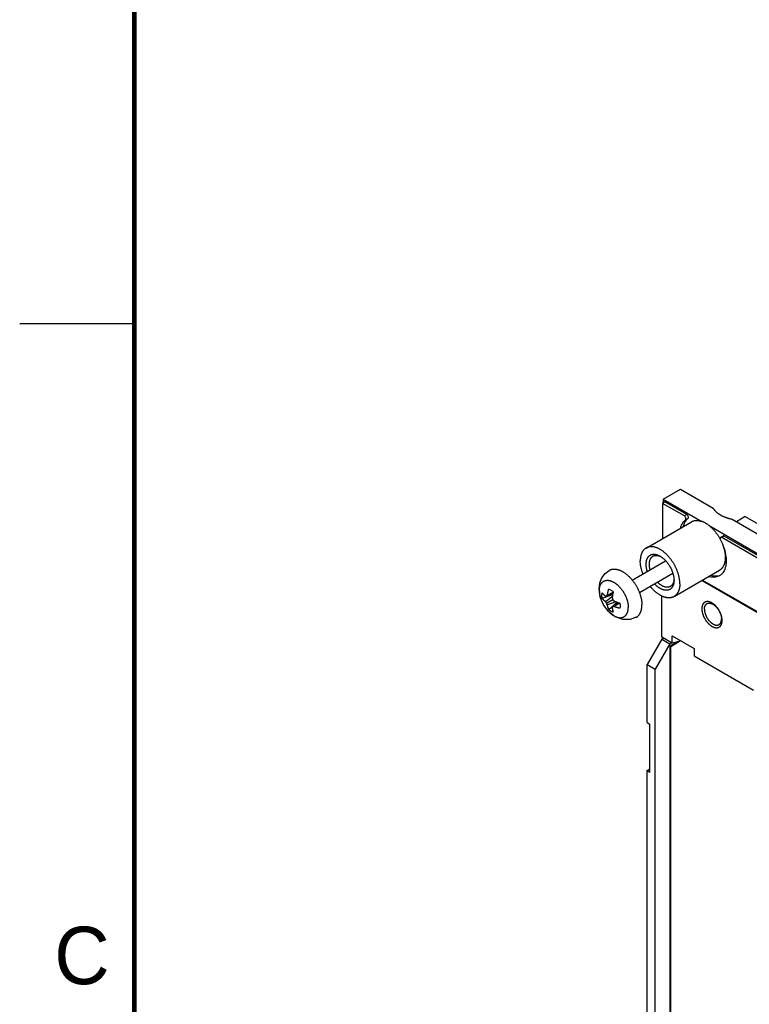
# Model space of a CAD drawing. Header units: inches. Extents: x 0 to 34, y 0 to 22.
# Tile 12 of 46: x 0 to 3.2, y 13.5 to 17.8. Entities that reach past the tile are written whole.
import ezdxf

# ---------------------------------------------------------------- set-up
doc = ezdxf.new("R2010")
doc.units = ezdxf.units.IN
doc.header["$LTSCALE"] = 1.87
doc.header["$MEASUREMENT"] = 0
doc.layers.get('0').update_dxf_attribs({"linetype": 'CONTINUOUS'})
doc.styles.get("Standard").update_dxf_attribs({"font": 'txt', "width": 0.8})

msp = doc.modelspace()

# ---------------------------------------------------------------- linework, layer by layer
at = {"color": 2, "linetype": 'CONTINUOUS'}
msp.add_line((0, 16.5), (0.5, 16.5), dxfattribs=at)
at = {"color": 7, "linetype": 'CONTINUOUS'}
for p, q in [((2.8042, 15.7362), (2.8785, 15.7791)), ((2.8785, 15.7791), (3.021, 15.6968)), ((2.8042, 15.7362), (2.8042, 15.7199)), ((2.8042, 15.7362), (2.9725, 15.639)), ((2.8113, 15.724), (2.8007, 15.7178)), ((2.8007, 15.7178), (2.8007, 15.5648)), ((2.8961, 15.6628), (2.8007, 15.7178)), ((2.9067, 15.6689), (2.8113, 15.724)), ((3.1037, 15.649), (4.8594, 14.6353)), ((3.1613, 15.6599), (3.1231, 15.6378)), ((3.1613, 15.6599), (5.3675, 14.3861)), ((2.7291, 15.5234), (2.9271, 15.6377)), ((3.0036, 15.6211), (4.811, 14.5775)), ((3.0645, 15.5754), (3.0574, 15.5713)), ((4.7345, 14.6013), (3.0589, 15.5688)), ((4.7451, 14.6074), (3.0695, 15.5749)), ((2.6686, 15.384), (2.8143, 15.4681)), ((2.7001, 15.3294), (2.8458, 15.4136)), ((2.8511, 15.3121), (3.0491, 15.4264)), ((2.9722, 15.382), (4.5671, 14.4611)), ((2.9757, 15.3841), (4.5689, 14.4642)), ((2.5294, 15.3098), (2.5244, 15.3448)), ((2.5436, 15.2763), (2.5294, 15.3098)), ((2.5378, 15.3053), (2.5837, 15.3216)), ((2.5524, 15.2901), (2.5825, 15.3144)), ((2.5572, 15.3143), (2.5847, 15.3268)), ((2.5606, 15.3188), (2.5857, 15.3317)), ((2.7972, 15.1353), (2.7972, 15.3144)), ((2.5657, 15.2466), (2.5436, 15.2763)), ((2.5572, 15.2833), (2.5841, 15.2988)), ((2.5967, 15.2897), (2.5606, 15.2758)), ((2.5665, 15.2556), (2.6036, 15.2871)), ((2.6086, 15.2854), (2.5841, 15.2678)), ((2.6133, 15.2838), (2.5897, 15.2685)), ((2.5952, 15.2235), (2.5657, 15.2466)), ((2.8431, 15.1088), (2.7972, 15.1353)), ((2.7972, 15.1271), (2.8042, 15.1312)), ((2.8431, 15.1088), (2.8431, 15.1414)), ((2.8431, 15.1414), (2.9386, 15.0863)), ((2.7972, 15.1271), (2.7335, 15.0169)), ((2.8325, 15.1067), (2.7689, 14.9965)), ((2.7972, 15.1271), (2.8325, 15.1067)), ((2.8325, 15.1067), (2.8396, 15.1108)), ((2.8339, 15.0973), (2.8626, 15.1139)), ((2.8339, 12.1907), (2.8339, 15.0973)), ((2.8375, 15.0953), (2.8339, 15.0973)), ((2.8375, 15.0953), (2.8755, 15.1173)), ((2.8375, 12.1886), (2.8375, 15.0953)), ((2.882, 15.119), (2.8431, 15.1088)), ((2.9386, 15.0863), (2.9386, 15.0536)), ((2.9386, 15.0536), (3.1967, 14.9046)), ((2.7335, 14.7634), (2.7335, 15.0169)), ((2.7335, 15.0169), (2.7689, 14.9965)), ((2.7689, 12.2197), (2.7689, 14.9965)), ((2.7335, 14.7634), (2.7455, 14.7564)), ((2.7455, 14.5482), (2.7455, 14.7564)), ((2.7335, 14.5552), (2.7455, 14.5621)), ((2.7335, 12.7018), (2.7335, 14.5552)), ((2.7335, 14.5552), (2.7455, 14.5482))]:
    msp.add_line(p, q, dxfattribs=at)
at = {"color": 9, "linetype": 'CONTINUOUS'}
for p, q in [((2.9067, 15.6689), (2.8961, 15.6628)), ((2.912, 15.6523), (2.9014, 15.6462)), ((3.0695, 15.5749), (3.0589, 15.5688))]:
    msp.add_line(p, q, dxfattribs=at)
at = {"color": 7, "linetype": 'CONTINUOUS', "const_width": 0.02}
msp.add_lwpolyline([(0.5, 21.5), (0.5, 0.5)], dxfattribs=at)
at = {"color": 7, "linetype": 'CONTINUOUS'}
for points in [[(2.5244, 15.3448), (2.5276, 15.3713), (2.5366, 15.3938), (2.5505, 15.4123), (2.5684, 15.4261)], [(2.6865, 15.2216), (2.6595, 15.2117), (2.6282, 15.2116), (2.5952, 15.2235)]]:
    msp.add_lwpolyline(points, dxfattribs=at)
for points, knots in [([(3.021, 15.6968), (3.0215, 15.696), (3.0227, 15.6942), (3.0247, 15.6916), (3.0268, 15.689), (3.029, 15.6864), (3.0313, 15.684), (3.0337, 15.6816), (3.0362, 15.6793), (3.0388, 15.677), (3.0415, 15.6749), (3.0443, 15.6728), (3.0471, 15.6709), (3.0499, 15.6691), (3.0518, 15.668), (3.0527, 15.6674)], [0, 0, 0, 0, 0.070035, 0.144527, 0.221968, 0.300627, 0.378832, 0.456226, 0.533568, 0.611546, 0.690655, 0.770566, 0.849823, 0.926832, 1, 1, 1, 1]), ([(2.8799, 15.6114), (2.8813, 15.6169), (2.886, 15.63), (2.8949, 15.6413), (2.9014, 15.6462)], [0, 0, 0, 0, 0.408693, 1, 1, 1, 1]), ([(2.9107, 15.6513), (2.9048, 15.6465), (2.8964, 15.6356), (2.8919, 15.623), (2.8905, 15.6176)], [0, 0, 0, 0, 0.574624, 1, 1, 1, 1]), ([(2.9014, 15.6462), (2.9024, 15.6469), (2.9035, 15.6499), (2.9027, 15.6546), (2.9002, 15.6593), (2.8975, 15.6619), (2.8961, 15.6628)], [0, 0, 0, 0, 0.187427, 0.441303, 0.732003, 1, 1, 1, 1]), ([(2.912, 15.6523), (2.913, 15.653), (2.9141, 15.656), (2.9133, 15.6607), (2.9108, 15.6654), (2.9082, 15.668), (2.9067, 15.6689)], [0, 0, 0, 0, 0.187427, 0.441303, 0.732003, 1, 1, 1, 1]), ([(3.0527, 15.6674), (3.0538, 15.6668), (3.0559, 15.6657), (3.0591, 15.664), (3.0625, 15.6624), (3.066, 15.6608), (3.0696, 15.6593), (3.0734, 15.6578), (3.0773, 15.6564), (3.0813, 15.6551), (3.0855, 15.6538), (3.0898, 15.6525), (3.0943, 15.6513), (3.099, 15.6501), (3.1021, 15.6494), (3.1037, 15.649)], [0, 0, 0, 0, 0.065635, 0.132855, 0.20174, 0.27231, 0.344548, 0.418571, 0.494508, 0.572612, 0.653178, 0.736368, 0.822026, 0.909897, 1, 1, 1, 1]), ([(2.9271, 15.6377), (2.9271, 15.6378), (2.9281, 15.6383), (2.9301, 15.6394), (2.9331, 15.6406), (2.9362, 15.6417), (2.9395, 15.6425), (2.9429, 15.6431), (2.9463, 15.6434), (2.9499, 15.6435), (2.9535, 15.6433), (2.9572, 15.643), (2.961, 15.6423), (2.9648, 15.6415), (2.9686, 15.6404), (2.9712, 15.6395), (2.9725, 15.639)], [0, 0, 0, 0, 0.00303, 0.072531, 0.142341, 0.21275, 0.284037, 0.356461, 0.430262, 0.505652, 0.582821, 0.661928, 0.743106, 0.826462, 0.912075, 1, 1, 1, 1]), ([(3.0036, 15.6211), (3.0024, 15.6221), (2.9998, 15.624), (2.9959, 15.6268), (2.992, 15.6293), (2.9881, 15.6317), (2.9842, 15.6339), (2.9803, 15.6358), (2.9764, 15.6375), (2.9738, 15.6386), (2.9725, 15.639)], [0, 0, 0, 0, 0.134617, 0.266633, 0.395893, 0.522499, 0.646267, 0.767043, 0.884975, 1, 1, 1, 1]), ([(3.0036, 15.6211), (3.0049, 15.62), (3.0076, 15.6179), (3.0114, 15.6145), (3.0153, 15.6109), (3.019, 15.6072), (3.0227, 15.6033), (3.0263, 15.5993), (3.0299, 15.5951), (3.0333, 15.5908), (3.0367, 15.5864), (3.0399, 15.5818), (3.0431, 15.5771), (3.0451, 15.574), (3.0461, 15.5724)], [0, 0, 0, 0, 0.077795, 0.156927, 0.237311, 0.318851, 0.401449, 0.485001, 0.569398, 0.654527, 0.740271, 0.826512, 0.913129, 1, 1, 1, 1]), ([(3.0539, 15.5692), (3.0533, 15.5688), (3.0517, 15.5672), (3.0517, 15.5649), (3.0519, 15.5635)], [0, 0, 0, 0, 0.325498, 1, 1, 1, 1]), ([(3.0589, 15.5688), (3.0577, 15.5694), (3.0559, 15.5701), (3.0543, 15.5694), (3.0539, 15.5692)], [0, 0, 0, 0, 0.764407, 1, 1, 1, 1]), ([(3.0695, 15.5749), (3.0683, 15.5755), (3.0665, 15.5762), (3.0649, 15.5756), (3.0645, 15.5753)], [0, 0, 0, 0, 0.764407, 1, 1, 1, 1]), ([(2.7291, 15.5234), (2.7286, 15.5231), (2.7272, 15.5223), (2.7249, 15.5207), (2.7222, 15.5185), (2.7198, 15.5161), (2.7175, 15.5135), (2.7153, 15.5107), (2.7134, 15.5077), (2.7116, 15.5044), (2.7099, 15.501), (2.7085, 15.4974), (2.7073, 15.4936), (2.7062, 15.4896), (2.7053, 15.4855), (2.7047, 15.4812), (2.7042, 15.4768), (2.7039, 15.4722), (2.7038, 15.4691), (2.7038, 15.4676)], [0, 0, 0, 0, 0.026072, 0.0784, 0.131123, 0.184415, 0.238459, 0.293535, 0.349779, 0.407299, 0.46632, 0.526923, 0.589136, 0.653114, 0.718893, 0.786429, 0.855805, 0.927029, 1, 1, 1, 1]), ([(2.8183, 15.4956), (2.817, 15.4969), (2.8144, 15.4993), (2.8105, 15.5028), (2.8065, 15.5062), (2.8024, 15.5093), (2.7983, 15.5122), (2.7942, 15.5149), (2.7901, 15.5174), (2.786, 15.5196), (2.7819, 15.5217), (2.7779, 15.5235), (2.7738, 15.525), (2.7698, 15.5263), (2.7658, 15.5274), (2.7619, 15.5282), (2.7581, 15.5288), (2.7543, 15.5291), (2.7506, 15.5292), (2.747, 15.529), (2.7435, 15.5285), (2.74, 15.5278), (2.7368, 15.5269), (2.7336, 15.5257), (2.731, 15.5245), (2.7296, 15.5237), (2.7291, 15.5234)], [0, 0, 0, 0, 0.053916, 0.106971, 0.159093, 0.210295, 0.260474, 0.309559, 0.357584, 0.404481, 0.450188, 0.494763, 0.538176, 0.580393, 0.621489, 0.661487, 0.700387, 0.738289, 0.775273, 0.811382, 0.846742, 0.881489, 0.915711, 0.949552, 0.983193, 1, 1, 1, 1]), ([(3.0673, 15.5258), (3.0677, 15.5244), (3.0686, 15.5214), (3.0699, 15.5166), (3.071, 15.5115), (3.0721, 15.5065), (3.0729, 15.5015), (3.0735, 15.4966), (3.074, 15.4917), (3.0743, 15.487), (3.0743, 15.4838), (3.0743, 15.4823)], [0, 0, 0, 0, 0.095495, 0.215338, 0.333494, 0.449825, 0.564203, 0.676509, 0.786637, 0.894494, 1, 1, 1, 1]), ([(2.7293, 15.4529), (2.7293, 15.4541), (2.7293, 15.4565), (2.7296, 15.46), (2.73, 15.4634), (2.7306, 15.4667), (2.7313, 15.4698), (2.7322, 15.4728), (2.7333, 15.4757), (2.7345, 15.4784), (2.7359, 15.4809), (2.7374, 15.4833), (2.739, 15.4855), (2.7408, 15.4875), (2.7428, 15.4893), (2.7449, 15.4909), (2.7471, 15.4923), (2.7494, 15.4935), (2.7518, 15.4945), (2.7543, 15.4953), (2.757, 15.4958), (2.7597, 15.4962), (2.7625, 15.4963), (2.7654, 15.4962), (2.7683, 15.4959), (2.7713, 15.4954), (2.7733, 15.4949), (2.7743, 15.4947)], [0, 0, 0, 0, 0.049456, 0.097602, 0.144359, 0.189769, 0.233861, 0.276607, 0.318102, 0.358425, 0.39761, 0.435804, 0.473149, 0.509743, 0.545782, 0.581463, 0.616924, 0.652388, 0.688069, 0.724104, 0.760703, 0.798049, 0.836239, 0.87543, 0.915755, 0.957245, 1, 1, 1, 1]), ([(2.7434, 15.4529), (2.7434, 15.454), (2.7435, 15.4561), (2.7437, 15.4593), (2.7441, 15.4623), (2.7446, 15.4653), (2.7453, 15.4681), (2.7461, 15.4708), (2.7471, 15.4733), (2.7482, 15.4757), (2.7494, 15.478), (2.7508, 15.4801), (2.7523, 15.482), (2.754, 15.4838), (2.7558, 15.4854), (2.7575, 15.4867), (2.7586, 15.4874), (2.7591, 15.4877)], [0, 0, 0, 0, 0.081511, 0.160823, 0.237803, 0.312535, 0.385053, 0.455316, 0.523507, 0.589737, 0.654075, 0.716803, 0.778134, 0.838246, 0.897514, 0.956229, 1, 1, 1, 1]), ([(2.7591, 15.4877), (2.7593, 15.4878), (2.7602, 15.4882), (2.7618, 15.489), (2.764, 15.4899), (2.7663, 15.4905), (2.7687, 15.4909), (2.7711, 15.4912), (2.7728, 15.4912), (2.7737, 15.4912)], [0, 0, 0, 0, 0.038744, 0.193607, 0.349601, 0.507376, 0.66797, 0.832029, 1, 1, 1, 1]), ([(2.7737, 15.4912), (2.7745, 15.4912), (2.7763, 15.4911), (2.779, 15.4908), (2.7817, 15.4902), (2.7844, 15.4895), (2.7872, 15.4886), (2.7901, 15.4875), (2.7922, 15.4865), (2.7935, 15.4859), (2.7938, 15.4857)], [0, 0, 0, 0, 0.124097, 0.251854, 0.383392, 0.519131, 0.659113, 0.803273, 0.951882, 1, 1, 1, 1]), ([(2.7743, 15.4947), (2.7754, 15.4944), (2.7775, 15.4938), (2.7795, 15.493), (2.7806, 15.4926)], [0, 0, 0, 0, 0.492674, 1, 1, 1, 1]), ([(2.7806, 15.4926), (2.7816, 15.4922), (2.7838, 15.4913), (2.7869, 15.4897), (2.789, 15.4886), (2.7901, 15.488)], [0, 0, 0, 0, 0.324112, 0.657846, 1, 1, 1, 1]), ([(2.7901, 15.488), (2.7912, 15.4874), (2.7924, 15.4866), (2.7936, 15.4858), (2.7938, 15.4857)], [0, 0, 0, 0, 0.860976, 1, 1, 1, 1]), ([(2.7938, 15.4857), (2.7947, 15.4851), (2.7966, 15.4838), (2.7996, 15.4816), (2.8028, 15.4792), (2.8048, 15.4774), (2.8058, 15.4765)], [0, 0, 0, 0, 0.211799, 0.468978, 0.731757, 1, 1, 1, 1]), ([(2.8058, 15.4765), (2.8069, 15.4756), (2.8089, 15.4737), (2.8109, 15.4717), (2.8119, 15.4707)], [0, 0, 0, 0, 0.495921, 1, 1, 1, 1]), ([(2.8763, 15.368), (2.8763, 15.3696), (2.8763, 15.3728), (2.876, 15.3777), (2.8755, 15.3827), (2.8748, 15.3877), (2.8739, 15.3929), (2.8729, 15.3981), (2.8716, 15.4033), (2.8702, 15.4086), (2.8686, 15.4139), (2.8668, 15.4192), (2.8648, 15.4245), (2.8627, 15.4297), (2.8604, 15.435), (2.8579, 15.4402), (2.8553, 15.4454), (2.8525, 15.4505), (2.8496, 15.4555), (2.8466, 15.4604), (2.8434, 15.4653), (2.8401, 15.47), (2.8367, 15.4746), (2.8332, 15.4791), (2.8296, 15.4835), (2.826, 15.4877), (2.8222, 15.4917), (2.8196, 15.4943), (2.8183, 15.4956)], [0, 0, 0, 0, 0.033397, 0.06758, 0.102484, 0.138083, 0.174379, 0.211293, 0.248774, 0.286825, 0.32536, 0.364306, 0.403668, 0.443358, 0.483286, 0.523455, 0.563783, 0.604169, 0.644607, 0.685028, 0.725326, 0.765486, 0.805452, 0.845123, 0.884465, 0.923449, 0.961975, 1, 1, 1, 1]), ([(3.0743, 15.4823), (3.0743, 15.4807), (3.0743, 15.4776), (3.074, 15.4731), (3.0735, 15.4686), (3.0728, 15.4644), (3.072, 15.4602), (3.0709, 15.4563), (3.0696, 15.4525), (3.0682, 15.4488), (3.0666, 15.4454), (3.0648, 15.4422), (3.0628, 15.4391), (3.0607, 15.4363), (3.0584, 15.4337), (3.0559, 15.4313), (3.0533, 15.4292), (3.051, 15.4276), (3.0496, 15.4267), (3.0491, 15.4264)], [0, 0, 0, 0, 0.072987, 0.144182, 0.213562, 0.281123, 0.346876, 0.41085, 0.473093, 0.533674, 0.592684, 0.650235, 0.706463, 0.761524, 0.815597, 0.868878, 0.921583, 0.973936, 1, 1, 1, 1]), ([(3.0775, 15.4823), (3.0785, 15.4722), (3.0786, 15.4525), (3.0735, 15.4332), (3.0691, 15.4247)], [0, 0, 0, 0, 0.517795, 1, 1, 1, 1]), ([(2.5684, 15.4261), (2.5691, 15.4266), (2.5708, 15.4275), (2.5736, 15.4287), (2.5767, 15.4298), (2.58, 15.4307), (2.5834, 15.4313), (2.5869, 15.4316), (2.5905, 15.4317), (2.5941, 15.4316), (2.5979, 15.4312), (2.6017, 15.4305), (2.6056, 15.4296), (2.6095, 15.4285), (2.6134, 15.4271), (2.6174, 15.4254), (2.6214, 15.4236), (2.6255, 15.4214), (2.6295, 15.4191), (2.6335, 15.4166), (2.6376, 15.4138), (2.6416, 15.4108), (2.6455, 15.4076), (2.6494, 15.4042), (2.6533, 15.4007), (2.6571, 15.3969), (2.6608, 15.393), (2.6645, 15.3889), (2.6681, 15.3847), (2.6715, 15.3803), (2.6749, 15.3758), (2.6782, 15.3712), (2.6813, 15.3665), (2.6843, 15.3617), (2.6872, 15.3567), (2.69, 15.3517), (2.6926, 15.3467), (2.695, 15.3416), (2.6973, 15.3364), (2.6995, 15.3312), (2.7014, 15.326), (2.7032, 15.3208), (2.7048, 15.3156), (2.7062, 15.3104), (2.7075, 15.3053), (2.7086, 15.3002), (2.7094, 15.2951), (2.7101, 15.2901), (2.7106, 15.2852), (2.7109, 15.2804), (2.711, 15.2772), (2.711, 15.2756)], [0, 0, 0, 0, 0.0105, 0.024529, 0.038671, 0.052988, 0.067536, 0.082369, 0.097534, 0.113073, 0.12902, 0.145404, 0.162249, 0.179569, 0.197377, 0.215679, 0.234474, 0.25376, 0.273529, 0.293769, 0.314466, 0.335601, 0.357153, 0.379099, 0.401413, 0.424066, 0.447029, 0.47027, 0.493756, 0.517454, 0.541327, 0.565341, 0.589458, 0.61364, 0.63785, 0.662051, 0.686205, 0.710274, 0.734221, 0.758011, 0.781607, 0.804975, 0.828081, 0.850892, 0.873379, 0.895511, 0.917262, 0.938607, 0.959525, 0.979994, 1, 1, 1, 1]), ([(2.7154, 15.411), (2.7154, 15.411), (2.7147, 15.4128), (2.7134, 15.4164), (2.7116, 15.4217), (2.71, 15.427), (2.7085, 15.4322), (2.7073, 15.4375), (2.7062, 15.4427), (2.7053, 15.4478), (2.7047, 15.4529), (2.7042, 15.4578), (2.7039, 15.4627), (2.7038, 15.466), (2.7038, 15.4676)], [0, 0, 0, 0, 0.001488, 0.098853, 0.19519, 0.290511, 0.384634, 0.477345, 0.568657, 0.658439, 0.746495, 0.832833, 0.917389, 1, 1, 1, 1]), ([(2.7343, 15.4219), (2.734, 15.4231), (2.7332, 15.4256), (2.7322, 15.4294), (2.7313, 15.4335), (2.7306, 15.4375), (2.73, 15.4414), (2.7296, 15.4453), (2.7293, 15.4491), (2.7293, 15.4516), (2.7293, 15.4529)], [0, 0, 0, 0, 0.114025, 0.247996, 0.379759, 0.509256, 0.636131, 0.760274, 0.881658, 1, 1, 1, 1]), ([(2.7468, 15.4292), (2.7466, 15.43), (2.746, 15.4321), (2.7453, 15.4354), (2.7446, 15.439), (2.7441, 15.4426), (2.7437, 15.4461), (2.7435, 15.4495), (2.7434, 15.4518), (2.7434, 15.4529)], [0, 0, 0, 0, 0.114305, 0.269571, 0.422153, 0.571627, 0.717823, 0.860729, 1, 1, 1, 1]), ([(2.8148, 15.4676), (2.8158, 15.4666), (2.8177, 15.4644), (2.8205, 15.461), (2.8232, 15.4575), (2.8258, 15.4539), (2.8284, 15.4502), (2.8308, 15.4465), (2.8331, 15.4426), (2.8353, 15.4387), (2.8374, 15.4347), (2.8393, 15.4307), (2.8411, 15.4266), (2.8428, 15.4225), (2.8443, 15.4184), (2.8457, 15.4143), (2.8469, 15.4102), (2.8479, 15.4061), (2.8488, 15.4021), (2.8496, 15.3981), (2.8502, 15.3941), (2.8506, 15.3902), (2.8508, 15.3876), (2.8508, 15.3864)], [0, 0, 0, 0, 0.047839, 0.096202, 0.145043, 0.194211, 0.243645, 0.293296, 0.343006, 0.392712, 0.442363, 0.491802, 0.540965, 0.589807, 0.638175, 0.686007, 0.733269, 0.779821, 0.825604, 0.870601, 0.914686, 0.957822, 1, 1, 1, 1]), ([(3.0487, 15.4026), (3.0436, 15.3996), (3.0294, 15.3947), (3.0131, 15.396), (3.0034, 15.3986), (3.0021, 15.3989)], [0, 0, 0, 0, 0.371252, 0.919366, 1, 1, 1, 1]), ([(3.0127, 15.405), (3.014, 15.4047), (3.0237, 15.4021), (3.0339, 15.4013), (3.0426, 15.4028)], [0, 0, 0, 0, 0.128124, 1, 1, 1, 1]), ([(3.063, 15.4151), (3.0603, 15.4116), (3.0558, 15.4071), (3.0504, 15.4036), (3.0487, 15.4026)], [0, 0, 0, 0, 0.691648, 1, 1, 1, 1]), ([(2.8511, 15.3121), (2.8506, 15.3118), (2.8491, 15.311), (2.8466, 15.3098), (2.8434, 15.3086), (2.8401, 15.3077), (2.8367, 15.307), (2.8332, 15.3066), (2.8296, 15.3064), (2.8259, 15.3064), (2.8221, 15.3067), (2.8183, 15.3073), (2.8143, 15.3081), (2.8104, 15.3092), (2.8064, 15.3105), (2.8023, 15.3121), (2.7982, 15.3139), (2.7941, 15.3159), (2.79, 15.3181), (2.7859, 15.3206), (2.7818, 15.3233), (2.7778, 15.3263), (2.7737, 15.3294), (2.7697, 15.3327), (2.7657, 15.3362), (2.7618, 15.3399), (2.758, 15.3438), (2.7542, 15.3478), (2.7505, 15.3521), (2.7481, 15.355), (2.7469, 15.3564), (2.7469, 15.3565)], [0, 0, 0, 0, 0.013739, 0.041238, 0.0689, 0.096875, 0.125279, 0.154183, 0.1837, 0.213931, 0.244914, 0.276712, 0.309407, 0.343001, 0.37751, 0.412997, 0.449435, 0.486797, 0.525132, 0.56439, 0.604513, 0.645531, 0.687385, 0.729992, 0.773361, 0.817433, 0.862106, 0.907368, 0.953167, 0.999387, 1, 1, 1, 1]), ([(2.8501, 15.3721), (2.85, 15.371), (2.8496, 15.3689), (2.8489, 15.3657), (2.848, 15.3627), (2.8469, 15.3598), (2.8457, 15.3571), (2.8443, 15.3546), (2.8428, 15.3522), (2.8411, 15.3501), (2.8393, 15.3481), (2.8374, 15.3463), (2.8353, 15.3447), (2.8331, 15.3433), (2.8308, 15.3421), (2.8284, 15.3411), (2.8258, 15.3403), (2.8232, 15.3397), (2.8205, 15.3394), (2.8177, 15.3392), (2.8148, 15.3393), (2.8118, 15.3396), (2.8088, 15.3401), (2.8058, 15.3408), (2.8027, 15.3418), (2.7996, 15.3429), (2.7964, 15.3443), (2.7932, 15.3458), (2.79, 15.3475), (2.7869, 15.3495), (2.7837, 15.3516), (2.7805, 15.3539), (2.7774, 15.3564), (2.7743, 15.359), (2.7713, 15.3618), (2.7684, 15.3646), (2.7666, 15.3665), (2.7658, 15.3674)], [0, 0, 0, 0, 0.029906, 0.058945, 0.087097, 0.114424, 0.14098, 0.166786, 0.19194, 0.216535, 0.240635, 0.26437, 0.287869, 0.311223, 0.334579, 0.358077, 0.38181, 0.405913, 0.430508, 0.455659, 0.48147, 0.508027, 0.535352, 0.563509, 0.59255, 0.622455, 0.653253, 0.684966, 0.717539, 0.750976, 0.785274, 0.820353, 0.856196, 0.892784, 0.930017, 0.967863, 1, 1, 1, 1]), ([(2.8352, 15.356), (2.835, 15.3559), (2.8341, 15.3555), (2.8325, 15.3547), (2.8303, 15.3538), (2.828, 15.3532), (2.8256, 15.3528), (2.8232, 15.3525), (2.8206, 15.3524), (2.818, 15.3526), (2.8154, 15.3529), (2.8126, 15.3535), (2.8099, 15.3542), (2.8071, 15.3551), (2.8042, 15.3562), (2.8014, 15.3575), (2.7985, 15.359), (2.7957, 15.3606), (2.7928, 15.3625), (2.79, 15.3645), (2.7872, 15.3666), (2.7844, 15.3689), (2.7816, 15.3714), (2.7796, 15.3733), (2.7785, 15.3744), (2.7783, 15.3746)], [0, 0, 0, 0, 0.009147, 0.045706, 0.082532, 0.119778, 0.15769, 0.19642, 0.236074, 0.276846, 0.318821, 0.362038, 0.406636, 0.452627, 0.499991, 0.548817, 0.599058, 0.650646, 0.703632, 0.757923, 0.813414, 0.870131, 0.927942, 0.98672, 1, 1, 1, 1]), ([(2.8448, 15.3657), (2.8444, 15.365), (2.8435, 15.3636), (2.842, 15.3617), (2.8403, 15.3599), (2.8386, 15.3583), (2.8368, 15.357), (2.8357, 15.3563), (2.8352, 15.356)], [0, 0, 0, 0, 0.181336, 0.358632, 0.532403, 0.703733, 0.873468, 1, 1, 1, 1]), ([(2.849, 15.3756), (2.8488, 15.3747), (2.8482, 15.3729), (2.8472, 15.3704), (2.8461, 15.368), (2.8453, 15.3664), (2.8448, 15.3657)], [0, 0, 0, 0, 0.261182, 0.514657, 0.760845, 1, 1, 1, 1]), ([(2.8508, 15.3869), (2.8507, 15.3861), (2.8506, 15.3842), (2.8502, 15.3814), (2.8497, 15.3784), (2.8493, 15.3765), (2.849, 15.3756)], [0, 0, 0, 0, 0.221664, 0.488872, 0.748278, 1, 1, 1, 1]), ([(2.8509, 15.3827), (2.8509, 15.3814), (2.8508, 15.3791), (2.8507, 15.3767), (2.8506, 15.3755)], [0, 0, 0, 0, 0.50671, 1, 1, 1, 1]), ([(2.8763, 15.368), (2.8763, 15.3664), (2.8763, 15.3633), (2.876, 15.3588), (2.8755, 15.3543), (2.8748, 15.35), (2.874, 15.3459), (2.8729, 15.3419), (2.8717, 15.3381), (2.8702, 15.3345), (2.8686, 15.3311), (2.8668, 15.3279), (2.8648, 15.3248), (2.8627, 15.322), (2.8604, 15.3194), (2.8579, 15.317), (2.8553, 15.3149), (2.853, 15.3133), (2.8516, 15.3124), (2.8511, 15.3121)], [0, 0, 0, 0, 0.072971, 0.144195, 0.213571, 0.281107, 0.346886, 0.410864, 0.473077, 0.53368, 0.592701, 0.650221, 0.706465, 0.761541, 0.815585, 0.868877, 0.9216, 0.973928, 1, 1, 1, 1]), ([(2.5366, 15.3172), (2.5366, 15.3191), (2.5368, 15.3226), (2.5374, 15.3261), (2.5378, 15.3278)], [0, 0, 0, 0, 0.516923, 1, 1, 1, 1]), ([(2.5378, 15.3053), (2.5376, 15.3063), (2.537, 15.3103), (2.5366, 15.3143), (2.5366, 15.3172)], [0, 0, 0, 0, 0.259917, 1, 1, 1, 1]), ([(2.5378, 15.3278), (2.5385, 15.327), (2.5399, 15.3254), (2.542, 15.3233), (2.5433, 15.322), (2.5439, 15.3214)], [0, 0, 0, 0, 0.366662, 0.699496, 1, 1, 1, 1]), ([(2.5524, 15.2901), (2.552, 15.2904), (2.5512, 15.2911), (2.55, 15.2921), (2.5487, 15.2934), (2.5472, 15.2947), (2.5456, 15.2963), (2.5439, 15.2981), (2.542, 15.3002), (2.5404, 15.3021), (2.5394, 15.3032), (2.5391, 15.3036)], [0, 0, 0, 0, 0.079515, 0.165294, 0.259231, 0.363311, 0.479984, 0.611425, 0.759338, 0.925167, 1, 1, 1, 1]), ([(2.5457, 15.3198), (2.5462, 15.3193), (2.5472, 15.3184), (2.5487, 15.3171), (2.55, 15.316), (2.5508, 15.3153), (2.5513, 15.315)], [0, 0, 0, 0, 0.28999, 0.550114, 0.785208, 1, 1, 1, 1]), ([(2.5524, 15.3141), (2.5527, 15.3141), (2.5533, 15.3141), (2.5543, 15.3142), (2.5552, 15.3142), (2.5562, 15.3143), (2.5568, 15.3143), (2.5572, 15.3143)], [0, 0, 0, 0, 0.196221, 0.393334, 0.592413, 0.794382, 1, 1, 1, 1]), ([(2.5572, 15.3143), (2.5574, 15.3146), (2.5578, 15.3152), (2.5585, 15.3161), (2.5592, 15.317), (2.5597, 15.3176), (2.5599, 15.3179)], [0, 0, 0, 0, 0.245859, 0.493817, 0.744788, 1, 1, 1, 1]), ([(2.5606, 15.3188), (2.5607, 15.3194), (2.5609, 15.3206), (2.5611, 15.3218), (2.5612, 15.3225)], [0, 0, 0, 0, 0.478344, 1, 1, 1, 1]), ([(2.5612, 15.3225), (2.5614, 15.3232), (2.5616, 15.3246), (2.5621, 15.327), (2.5624, 15.3286), (2.5626, 15.3295)], [0, 0, 0, 0, 0.294229, 0.624467, 1, 1, 1, 1]), ([(2.5626, 15.3295), (2.5629, 15.3305), (2.5634, 15.3327), (2.5642, 15.3362), (2.5653, 15.3401), (2.5661, 15.3429), (2.5665, 15.3444)], [0, 0, 0, 0, 0.202065, 0.433521, 0.698141, 1, 1, 1, 1]), ([(2.5665, 15.3444), (2.5682, 15.3439), (2.5715, 15.3427), (2.5764, 15.3402), (2.5813, 15.337), (2.5845, 15.3345), (2.586, 15.3331)], [0, 0, 0, 0, 0.226736, 0.469517, 0.727673, 1, 1, 1, 1]), ([(2.586, 15.3331), (2.5857, 15.3316), (2.5851, 15.3287), (2.5842, 15.3247), (2.5836, 15.3211), (2.583, 15.3179), (2.5826, 15.3152), (2.5822, 15.3128), (2.5819, 15.3106), (2.5817, 15.3086), (2.5815, 15.3074), (2.5815, 15.3068)], [0, 0, 0, 0, 0.175495, 0.329884, 0.465411, 0.584129, 0.687968, 0.779285, 0.86037, 0.933276, 1, 1, 1, 1]), ([(2.5815, 15.3068), (2.5816, 15.3063), (2.582, 15.3052), (2.5825, 15.3036), (2.583, 15.302), (2.5835, 15.3004), (2.5839, 15.2993), (2.5841, 15.2988)], [0, 0, 0, 0, 0.202936, 0.403329, 0.602365, 0.801008, 1, 1, 1, 1]), ([(2.5572, 15.2833), (2.5568, 15.2837), (2.5562, 15.2846), (2.5552, 15.286), (2.5543, 15.2873), (2.5533, 15.2887), (2.5527, 15.2896), (2.5524, 15.2901)], [0, 0, 0, 0, 0.200051, 0.39922, 0.598258, 0.798127, 1, 1, 1, 1]), ([(2.5606, 15.2758), (2.5604, 15.2763), (2.5599, 15.2773), (2.5592, 15.2788), (2.5585, 15.2803), (2.5578, 15.2818), (2.5574, 15.2828), (2.5572, 15.2833)], [0, 0, 0, 0, 0.201878, 0.401749, 0.600786, 0.799953, 1, 1, 1, 1]), ([(2.5665, 15.2556), (2.5661, 15.2566), (2.5653, 15.2587), (2.5642, 15.2616), (2.5634, 15.2643), (2.5627, 15.2668), (2.5621, 15.2689), (2.5616, 15.2709), (2.5612, 15.2726), (2.5609, 15.2743), (2.5607, 15.2753), (2.5606, 15.2758)], [0, 0, 0, 0, 0.165473, 0.3142, 0.447384, 0.566203, 0.671871, 0.766205, 0.851119, 0.928427, 1, 1, 1, 1]), ([(2.5815, 15.2638), (2.5815, 15.2633), (2.5817, 15.2623), (2.5818, 15.2613), (2.5819, 15.2608)], [0, 0, 0, 0, 0.481826, 1, 1, 1, 1]), ([(2.5841, 15.2678), (2.5839, 15.2675), (2.5835, 15.267), (2.583, 15.2661), (2.5825, 15.2654), (2.5821, 15.2648), (2.582, 15.2646)], [0, 0, 0, 0, 0.255819, 0.507096, 0.754773, 1, 1, 1, 1]), ([(2.5841, 15.2988), (2.5844, 15.2984), (2.5852, 15.2976), (2.5863, 15.2963), (2.5874, 15.295), (2.5885, 15.2938), (2.5893, 15.293), (2.5897, 15.2926)], [0, 0, 0, 0, 0.198997, 0.397642, 0.59668, 0.79707, 1, 1, 1, 1]), ([(2.5897, 15.2685), (2.5893, 15.2685), (2.5885, 15.2684), (2.5874, 15.2682), (2.5863, 15.268), (2.5852, 15.2679), (2.5844, 15.2678), (2.5841, 15.2678)], [0, 0, 0, 0, 0.206996, 0.409384, 0.608405, 0.805036, 1, 1, 1, 1]), ([(2.6, 15.2649), (2.5991, 15.2652), (2.5975, 15.2657), (2.5952, 15.2665), (2.5932, 15.2672), (2.5914, 15.2679), (2.5902, 15.2683), (2.5897, 15.2685)], [0, 0, 0, 0, 0.249399, 0.468866, 0.663869, 0.839319, 1, 1, 1, 1]), ([(2.5913, 15.2919), (2.5919, 15.2916), (2.5932, 15.2911), (2.5952, 15.2903), (2.5975, 15.2894), (2.6001, 15.2884), (2.6031, 15.2873), (2.6065, 15.2861), (2.6104, 15.2847), (2.6132, 15.2838), (2.6147, 15.2834)], [0, 0, 0, 0, 0.078069, 0.164634, 0.261856, 0.372483, 0.499192, 0.644406, 0.810494, 1, 1, 1, 1]), ([(2.6064, 15.263), (2.6052, 15.2633), (2.6031, 15.2639), (2.601, 15.2646), (2.6, 15.2649)], [0, 0, 0, 0, 0.532926, 1, 1, 1, 1]), ([(2.6147, 15.2609), (2.6133, 15.2612), (2.6105, 15.2619), (2.6077, 15.2626), (2.6064, 15.263)], [0, 0, 0, 0, 0.531936, 1, 1, 1, 1]), ([(2.6147, 15.2834), (2.6149, 15.2824), (2.6156, 15.2784), (2.616, 15.2744), (2.616, 15.2714)], [0, 0, 0, 0, 0.259917, 1, 1, 1, 1]), ([(2.616, 15.2714), (2.616, 15.2696), (2.6158, 15.266), (2.6152, 15.2625), (2.6147, 15.2609)], [0, 0, 0, 0, 0.516923, 1, 1, 1, 1]), ([(2.6865, 15.2216), (2.6867, 15.2217), (2.6879, 15.2224), (2.69, 15.2238), (2.6926, 15.2259), (2.6951, 15.2281), (2.6974, 15.2307), (2.6995, 15.2334), (2.7014, 15.2364), (2.7032, 15.2395), (2.7048, 15.2429), (2.7063, 15.2464), (2.7075, 15.2501), (2.7086, 15.254), (2.7094, 15.258), (2.7101, 15.2622), (2.7106, 15.2666), (2.7109, 15.2711), (2.711, 15.2741), (2.711, 15.2756)], [0, 0, 0, 0, 0.013205, 0.066313, 0.119728, 0.17369, 0.228423, 0.28414, 0.34103, 0.399262, 0.45898, 0.520304, 0.583333, 0.648139, 0.714777, 0.783278, 0.853655, 0.925903, 1, 1, 1, 1]), ([(3.0101, 15.2874), (3.0092, 15.2877), (3.0076, 15.2884), (3.0052, 15.2891), (3.0027, 15.2897), (3.0003, 15.2901), (2.998, 15.2903), (2.9958, 15.2903), (2.9935, 15.2902), (2.9914, 15.2898), (2.9894, 15.2893), (2.9874, 15.2886), (2.9855, 15.2877), (2.9838, 15.2866), (2.9821, 15.2853), (2.9806, 15.2839), (2.9791, 15.2823), (2.9778, 15.2806), (2.9767, 15.2787), (2.9756, 15.2766), (2.9747, 15.2744), (2.9739, 15.2721), (2.9733, 15.2696), (2.9728, 15.2671), (2.9724, 15.2644), (2.9722, 15.2616), (2.9722, 15.2597), (2.9722, 15.2588)], [0, 0, 0, 0, 0.045242, 0.089069, 0.131449, 0.172466, 0.212225, 0.250773, 0.288302, 0.324952, 0.360868, 0.396315, 0.43147, 0.466548, 0.501828, 0.537479, 0.573734, 0.610809, 0.648816, 0.687958, 0.728341, 0.770014, 0.813118, 0.857653, 0.903624, 0.951102, 1, 1, 1, 1]), ([(2.9833, 15.257), (2.9833, 15.2579), (2.9834, 15.2595), (2.9835, 15.2619), (2.9839, 15.2643), (2.9843, 15.2665), (2.9849, 15.2686), (2.9856, 15.2706), (2.9864, 15.2725), (2.9874, 15.2743), (2.9884, 15.2759), (2.9896, 15.2773), (2.9909, 15.2787), (2.9923, 15.2799), (2.9934, 15.2806), (2.9941, 15.281), (2.9942, 15.2811)], [0, 0, 0, 0, 0.090582, 0.178476, 0.263496, 0.345625, 0.42511, 0.501926, 0.576123, 0.648088, 0.718027, 0.786125, 0.852844, 0.918635, 0.983813, 1, 1, 1, 1]), ([(2.9942, 15.2811), (2.9946, 15.2813), (2.9955, 15.2818), (2.997, 15.2824), (2.9988, 15.283), (3.0006, 15.2833), (3.0025, 15.2835), (3.0045, 15.2836), (3.0065, 15.2834), (3.0086, 15.2831), (3.0107, 15.2826), (3.0128, 15.282), (3.015, 15.2812), (3.0172, 15.2802), (3.0194, 15.2791), (3.0216, 15.2778), (3.0238, 15.2764), (3.0259, 15.2748), (3.0281, 15.2731), (3.0302, 15.2713), (3.0324, 15.2694), (3.0344, 15.2673), (3.0364, 15.2651), (3.0384, 15.2628), (3.0403, 15.2604), (3.0421, 15.2579), (3.0438, 15.2554), (3.0455, 15.2528), (3.0471, 15.2501), (3.0486, 15.2474), (3.05, 15.2446), (3.0512, 15.2418), (3.0524, 15.239), (3.0535, 15.2361), (3.0544, 15.2333), (3.0553, 15.2305), (3.056, 15.2277), (3.0563, 15.2258), (3.0565, 15.2248)], [0, 0, 0, 0, 0.014335, 0.033549, 0.052991, 0.072759, 0.093015, 0.113842, 0.135285, 0.157449, 0.180396, 0.204121, 0.22865, 0.254041, 0.28025, 0.307235, 0.335043, 0.363614, 0.39286, 0.422793, 0.453366, 0.484468, 0.51605, 0.548101, 0.580499, 0.613143, 0.646042, 0.679082, 0.712133, 0.745192, 0.778178, 0.810957, 0.843479, 0.875719, 0.907549, 0.938883, 0.969734, 1, 1, 1, 1]), ([(3.0571, 15.2296), (3.0567, 15.2307), (3.056, 15.2329), (3.0549, 15.2361), (3.0535, 15.2394), (3.0521, 15.2426), (3.0506, 15.2458), (3.0489, 15.249), (3.0472, 15.2521), (3.0453, 15.2551), (3.0434, 15.2581), (3.0413, 15.261), (3.0392, 15.2638), (3.037, 15.2665), (3.0347, 15.2691), (3.0324, 15.2716), (3.03, 15.2739), (3.0276, 15.2761), (3.0252, 15.2782), (3.0227, 15.2801), (3.0202, 15.2819), (3.0177, 15.2835), (3.0151, 15.285), (3.0126, 15.2863), (3.0109, 15.287), (3.0101, 15.2874)], [0, 0, 0, 0, 0.044632, 0.089799, 0.135475, 0.181497, 0.227795, 0.274298, 0.320836, 0.367376, 0.413799, 0.459956, 0.505827, 0.551267, 0.596165, 0.640498, 0.684112, 0.726954, 0.768976, 0.810046, 0.850165, 0.889265, 0.927263, 0.964194, 1, 1, 1, 1]), ([(2.586, 15.2443), (2.5844, 15.2448), (2.581, 15.246), (2.5761, 15.2485), (2.5712, 15.2517), (2.5681, 15.2542), (2.5665, 15.2556)], [0, 0, 0, 0, 0.226736, 0.469517, 0.727673, 1, 1, 1, 1]), ([(2.5822, 15.2591), (2.5823, 15.2584), (2.5826, 15.2571), (2.583, 15.255), (2.5834, 15.2536), (2.5835, 15.2528)], [0, 0, 0, 0, 0.297143, 0.628651, 1, 1, 1, 1]), ([(2.5835, 15.2528), (2.5837, 15.2519), (2.5842, 15.2501), (2.585, 15.2473), (2.5857, 15.2453), (2.586, 15.2443)], [0, 0, 0, 0, 0.299287, 0.632073, 1, 1, 1, 1]), ([(2.9722, 15.2588), (2.9722, 15.2578), (2.9722, 15.2558), (2.9724, 15.2528), (2.9728, 15.2497), (2.9733, 15.2465), (2.9739, 15.2433), (2.9747, 15.2401), (2.9756, 15.2369), (2.9767, 15.2336), (2.9779, 15.2304), (2.9792, 15.2271), (2.9806, 15.2239), (2.9821, 15.2207), (2.9838, 15.2175), (2.9855, 15.2144), (2.9874, 15.2114), (2.9893, 15.2084), (2.9914, 15.2055), (2.9935, 15.2027), (2.9957, 15.2), (2.998, 15.1974), (3.0003, 15.195), (3.0027, 15.1926), (3.0051, 15.1904), (3.0075, 15.1883), (3.01, 15.1864), (3.0125, 15.1846), (3.0151, 15.183), (3.0176, 15.1815), (3.0201, 15.1802), (3.0226, 15.1791), (3.0251, 15.1782), (3.0276, 15.1774), (3.03, 15.1768), (3.0324, 15.1764), (3.0347, 15.1762), (3.037, 15.1762), (3.0392, 15.1763), (3.0413, 15.1767), (3.0433, 15.1772), (3.0453, 15.1779), (3.0472, 15.1788), (3.0489, 15.1799), (3.0506, 15.1812), (3.0521, 15.1826), (3.0536, 15.1842), (3.0549, 15.1859), (3.0561, 15.1878), (3.0571, 15.1899), (3.058, 15.1921), (3.0588, 15.1944), (3.0592, 15.196), (3.0594, 15.1968)], [0, 0, 0, 0, 0.020151, 0.040864, 0.062081, 0.083806, 0.105995, 0.128589, 0.151586, 0.174917, 0.198528, 0.222406, 0.246464, 0.270666, 0.294976, 0.319304, 0.343632, 0.3679, 0.392028, 0.416008, 0.439761, 0.463232, 0.486407, 0.509207, 0.531603, 0.553569, 0.575039, 0.596011, 0.616451, 0.636314, 0.65562, 0.674338, 0.692457, 0.71001, 0.726984, 0.743412, 0.759336, 0.774775, 0.789805, 0.804484, 0.818869, 0.833066, 0.847146, 0.861195, 0.875325, 0.889604, 0.904124, 0.918973, 0.934196, 0.949872, 0.966046, 0.982736, 1, 1, 1, 1]), ([(2.9833, 15.257), (2.9833, 15.2562), (2.9834, 15.2544), (2.9836, 15.2518), (2.9839, 15.2491), (2.9843, 15.2464), (2.9849, 15.2436), (2.9856, 15.2408), (2.9865, 15.2379), (2.9874, 15.2351), (2.9885, 15.2323), (2.9896, 15.2294), (2.9909, 15.2266), (2.9923, 15.2239), (2.9938, 15.2211), (2.9954, 15.2184), (2.997, 15.2158), (2.9988, 15.2133), (3.0006, 15.2108), (3.0025, 15.2084), (3.0044, 15.2061), (3.0065, 15.2039), (3.0085, 15.2019), (3.0106, 15.1999), (3.0128, 15.1981), (3.0149, 15.1964), (3.0171, 15.1948), (3.0193, 15.1934), (3.0215, 15.1921), (3.0237, 15.191), (3.0259, 15.19), (3.0281, 15.1892), (3.0302, 15.1886), (3.0323, 15.1881), (3.0344, 15.1878), (3.0364, 15.1877), (3.0383, 15.1877), (3.0402, 15.1879), (3.0421, 15.1883), (3.0438, 15.1888), (3.0454, 15.1894), (3.0463, 15.1899), (3.0467, 15.1901)], [0, 0, 0, 0, 0.024589, 0.0499, 0.075856, 0.102408, 0.129574, 0.157266, 0.185391, 0.213962, 0.2429, 0.272092, 0.301513, 0.331121, 0.360795, 0.390462, 0.420118, 0.449648, 0.478949, 0.508029, 0.536798, 0.565145, 0.593062, 0.620505, 0.647372, 0.673623, 0.699268, 0.724228, 0.74845, 0.771975, 0.794766, 0.816782, 0.838078, 0.858675, 0.878569, 0.897816, 0.91651, 0.934692, 0.952436, 0.969887, 0.987133, 1, 1, 1, 1]), ([(3.0565, 15.2248), (3.0567, 15.2239), (3.057, 15.2221), (3.0573, 15.2194), (3.0575, 15.2168), (3.0576, 15.215), (3.0576, 15.2142)], [0, 0, 0, 0, 0.259273, 0.512734, 0.759892, 1, 1, 1, 1]), ([(3.0594, 15.22), (3.0592, 15.221), (3.0588, 15.2232), (3.058, 15.2264), (3.0574, 15.2285), (3.0571, 15.2296)], [0, 0, 0, 0, 0.327379, 0.66072, 1, 1, 1, 1]), ([(3.0605, 15.2077), (3.0605, 15.2087), (3.0605, 15.2107), (3.0603, 15.2137), (3.0599, 15.2168), (3.0596, 15.2189), (3.0594, 15.22)], [0, 0, 0, 0, 0.240453, 0.4876, 0.740777, 1, 1, 1, 1]), ([(3.0467, 15.1901), (3.0468, 15.1902), (3.0475, 15.1906), (3.0486, 15.1914), (3.05, 15.1925), (3.0513, 15.1939), (3.0524, 15.1954), (3.0535, 15.197), (3.0544, 15.1987), (3.0553, 15.2006), (3.056, 15.2026), (3.0566, 15.2047), (3.057, 15.207), (3.0573, 15.2093), (3.0575, 15.2109), (3.0575, 15.2117)], [0, 0, 0, 0, 0.017799, 0.08947, 0.161813, 0.235178, 0.310059, 0.386964, 0.466097, 0.547685, 0.632152, 0.719554, 0.809863, 0.903351, 1, 1, 1, 1]), ([(3.0594, 15.1968), (3.0596, 15.1977), (3.0599, 15.1994), (3.0603, 15.2021), (3.0604, 15.2039), (3.0605, 15.2049)], [0, 0, 0, 0, 0.322756, 0.65592, 1, 1, 1, 1])]:
    msp.add_open_spline(points, degree=3, knots=knots, dxfattribs=at)
for points in [[(2.912, 15.6523), (2.9116, 15.652), (2.9111, 15.6516), (2.9107, 15.6513)], [(3.0461, 15.5724), (3.047, 15.5708), (3.048, 15.5691), (3.049, 15.5675)], [(3.049, 15.5675), (3.0499, 15.5659), (3.0508, 15.5642), (3.0517, 15.5626)], [(3.0519, 15.5635), (3.0521, 15.5616), (3.0527, 15.5599), (3.0535, 15.5583)], [(3.0535, 15.5583), (3.0595, 15.547), (3.0646, 15.5352), (3.0686, 15.523)], [(3.0686, 15.523), (3.0688, 15.5225), (3.0689, 15.522), (3.0691, 15.5215)], [(3.0691, 15.5215), (3.0729, 15.5096), (3.0757, 15.4974), (3.0772, 15.485)], [(3.0772, 15.485), (3.0773, 15.4841), (3.0774, 15.4832), (3.0775, 15.4823)], [(2.8119, 15.4707), (2.8129, 15.4697), (2.8139, 15.4687), (2.8148, 15.4676)], [(3.0426, 15.4028), (3.0468, 15.4035), (3.051, 15.4047), (3.0549, 15.4065)], [(3.0691, 15.4247), (3.0674, 15.4214), (3.0653, 15.4181), (3.063, 15.4151)], [(2.8506, 15.3755), (2.8504, 15.3744), (2.8503, 15.3732), (2.8501, 15.3721)], [(2.8508, 15.3864), (2.8509, 15.3851), (2.8509, 15.3839), (2.8509, 15.3827)], [(2.5391, 15.3036), (2.5387, 15.3042), (2.5383, 15.3047), (2.5378, 15.3053)], [(2.5439, 15.3214), (2.5445, 15.3208), (2.5451, 15.3203), (2.5457, 15.3198)], [(2.5513, 15.315), (2.5516, 15.3147), (2.552, 15.3144), (2.5524, 15.3141)], [(2.5599, 15.3179), (2.5602, 15.3182), (2.5604, 15.3185), (2.5606, 15.3188)], [(2.582, 15.2646), (2.5818, 15.2643), (2.5816, 15.264), (2.5815, 15.2638)], [(2.5819, 15.2608), (2.582, 15.2602), (2.5821, 15.2596), (2.5822, 15.2591)], [(2.5897, 15.2926), (2.5902, 15.2923), (2.5908, 15.2921), (2.5913, 15.2919)], [(3.0575, 15.2117), (3.0575, 15.2125), (3.0576, 15.2133), (3.0576, 15.2142)], [(3.0605, 15.2049), (3.0605, 15.2058), (3.0605, 15.2068), (3.0605, 15.2077)]]:
    msp.add_open_spline(points, degree=3, dxfattribs=at)
at = {"color": 9, "linetype": 'CONTINUOUS'}
for points, knots in [([(2.5255, 15.3378), (2.5255, 15.339), (2.5256, 15.3415), (2.5258, 15.3451), (2.5262, 15.3485), (2.5268, 15.3519), (2.5275, 15.3551), (2.5285, 15.3582), (2.5292, 15.3602), (2.5296, 15.3611)], [0, 0, 0, 0, 0.155282, 0.306428, 0.45339, 0.596163, 0.734786, 0.869351, 1, 1, 1, 1]), ([(2.5296, 15.3611), (2.5299, 15.3621), (2.5307, 15.3639), (2.5321, 15.3665), (2.5336, 15.3689), (2.5353, 15.3712), (2.5371, 15.3733), (2.5391, 15.3751), (2.5412, 15.3768), (2.5434, 15.3783), (2.5457, 15.3796), (2.5482, 15.3807), (2.5507, 15.3815), (2.5534, 15.3822), (2.5561, 15.3826), (2.5589, 15.3828), (2.5619, 15.3828), (2.5648, 15.3826), (2.5679, 15.3821), (2.571, 15.3815), (2.5741, 15.3806), (2.5773, 15.3796), (2.5805, 15.3783), (2.5837, 15.3768), (2.587, 15.3751), (2.5902, 15.3732), (2.5935, 15.3712), (2.5967, 15.3689), (2.5999, 15.3665), (2.6031, 15.3639), (2.6062, 15.3611), (2.6093, 15.3582), (2.6123, 15.3551), (2.6153, 15.3519), (2.6182, 15.3486), (2.6201, 15.3462), (2.621, 15.3451)], [0, 0, 0, 0, 0.026568, 0.052413, 0.077602, 0.102213, 0.126339, 0.150082, 0.173554, 0.196872, 0.22016, 0.24354, 0.267134, 0.291055, 0.315413, 0.340303, 0.365812, 0.392012, 0.418965, 0.446718, 0.475306, 0.504756, 0.535079, 0.566279, 0.598352, 0.631282, 0.665048, 0.69962, 0.734965, 0.771042, 0.807804, 0.845201, 0.883178, 0.921678, 0.96064, 1, 1, 1, 1]), ([(2.621, 15.3451), (2.6219, 15.3439), (2.6238, 15.3415), (2.6255, 15.339), (2.6264, 15.3378)], [0, 0, 0, 0, 0.498343, 1, 1, 1, 1]), ([(2.5255, 15.3369), (2.5255, 15.336), (2.5256, 15.3337), (2.5257, 15.3314), (2.5258, 15.3301)], [0, 0, 0, 0, 0.429644, 1, 1, 1, 1]), ([(2.5258, 15.3301), (2.526, 15.3288), (2.5262, 15.3261), (2.5268, 15.3221), (2.5276, 15.318), (2.5282, 15.3153), (2.5285, 15.3139)], [0, 0, 0, 0, 0.242481, 0.490181, 0.742798, 1, 1, 1, 1]), ([(2.5293, 15.3108), (2.5294, 15.3105), (2.5295, 15.3098), (2.5297, 15.3092), (2.5298, 15.309)], [0, 0, 0, 0, 0.549113, 1, 1, 1, 1]), ([(2.5298, 15.309), (2.5301, 15.3078), (2.5309, 15.3053), (2.5321, 15.3014), (2.5337, 15.2972), (2.5353, 15.293), (2.5371, 15.2889), (2.5391, 15.2848), (2.5412, 15.2807), (2.5427, 15.2778), (2.5436, 15.2764), (2.5437, 15.2762)], [0, 0, 0, 0, 0.097899, 0.22159, 0.346654, 0.472884, 0.600067, 0.727983, 0.856409, 0.985119, 1, 1, 1, 1]), ([(2.6264, 15.3378), (2.6273, 15.3365), (2.629, 15.334), (2.6306, 15.3314), (2.6314, 15.3301)], [0, 0, 0, 0, 0.499227, 1, 1, 1, 1]), ([(2.6337, 15.3261), (2.6345, 15.3248), (2.6359, 15.3221), (2.638, 15.3181), (2.6393, 15.3153), (2.6399, 15.3139)], [0, 0, 0, 0, 0.334267, 0.667796, 1, 1, 1, 1]), ([(2.6417, 15.3098), (2.6423, 15.3084), (2.6434, 15.3056), (2.645, 15.3014), (2.6463, 15.2972), (2.6476, 15.2931), (2.6486, 15.2889), (2.6495, 15.2848), (2.6503, 15.2807), (2.6509, 15.2767), (2.6513, 15.2727), (2.6515, 15.2688), (2.6516, 15.2663), (2.6516, 15.265)], [0, 0, 0, 0, 0.097593, 0.194284, 0.289913, 0.384327, 0.477377, 0.568925, 0.658841, 0.747007, 0.833316, 0.917673, 1, 1, 1, 1]), ([(2.5437, 15.2762), (2.5443, 15.275), (2.5458, 15.2725), (2.5481, 15.2688), (2.5507, 15.265), (2.5533, 15.2613), (2.5561, 15.2577), (2.5589, 15.2543), (2.5618, 15.2509), (2.5639, 15.2486), (2.5651, 15.2474), (2.5652, 15.2472)], [0, 0, 0, 0, 0.112181, 0.238852, 0.365132, 0.490799, 0.615636, 0.73943, 0.861972, 0.983063, 1, 1, 1, 1]), ([(2.5889, 15.2284), (2.5893, 15.2282), (2.5908, 15.2273), (2.5934, 15.226), (2.5966, 15.2245), (2.5998, 15.2232), (2.603, 15.2222), (2.6061, 15.2213), (2.6092, 15.2207), (2.6123, 15.2202), (2.6152, 15.22), (2.6182, 15.22), (2.621, 15.2202), (2.6237, 15.2206), (2.6264, 15.2213), (2.6289, 15.2221), (2.6314, 15.2232), (2.6337, 15.2245), (2.6359, 15.226), (2.638, 15.2277), (2.64, 15.2295), (2.6418, 15.2316), (2.6435, 15.2339), (2.645, 15.2363), (2.6464, 15.2389), (2.6476, 15.2417), (2.6487, 15.2446), (2.6496, 15.2477), (2.6503, 15.2509), (2.6509, 15.2543), (2.6513, 15.2577), (2.6515, 15.2613), (2.6516, 15.2638), (2.6516, 15.265)], [0, 0, 0, 0, 0.016164, 0.055233, 0.093239, 0.130176, 0.166049, 0.200874, 0.234681, 0.267513, 0.299428, 0.330501, 0.360821, 0.390492, 0.419631, 0.448371, 0.476851, 0.505219, 0.533624, 0.562215, 0.591138, 0.620526, 0.650506, 0.681189, 0.712672, 0.745035, 0.778346, 0.812655, 0.848, 0.884402, 0.921872, 0.960409, 1, 1, 1, 1]), ([(2.5664, 15.246), (2.5669, 15.2455), (2.5684, 15.2441), (2.5709, 15.2417), (2.574, 15.2389), (2.5767, 15.2367), (2.5784, 15.2354), (2.579, 15.235)], [0, 0, 0, 0, 0.11793, 0.372782, 0.623306, 0.869158, 1, 1, 1, 1]), ([(2.579, 15.235), (2.5795, 15.2346), (2.581, 15.2335), (2.5836, 15.2316), (2.5865, 15.2298), (2.5882, 15.2288), (2.5889, 15.2284)], [0, 0, 0, 0, 0.155028, 0.486999, 0.811221, 1, 1, 1, 1])]:
    msp.add_open_spline(points, degree=3, knots=knots, dxfattribs=at)
for points in [[(2.5255, 15.3378), (2.5255, 15.3375), (2.5255, 15.3372), (2.5255, 15.3369)], [(2.5285, 15.3139), (2.5287, 15.3129), (2.529, 15.3118), (2.5293, 15.3108)], [(2.6314, 15.3301), (2.632, 15.3291), (2.6325, 15.3282), (2.6331, 15.3272)], [(2.6331, 15.3272), (2.6333, 15.3269), (2.6335, 15.3265), (2.6337, 15.3261)], [(2.6399, 15.3139), (2.6406, 15.3125), (2.6412, 15.3112), (2.6417, 15.3098)], [(2.5652, 15.2472), (2.5656, 15.2468), (2.566, 15.2464), (2.5664, 15.246)]]:
    msp.add_open_spline(points, degree=3, dxfattribs=at)

# ---------------------------------------------------------------- texts
at = {"color": 2, "linetype": 'CONTINUOUS'}
msp.add_text('C', height=0.25, dxfattribs=at).set_placement((0.1508, 13.6246))

doc.saveas('drawing.dxf')
